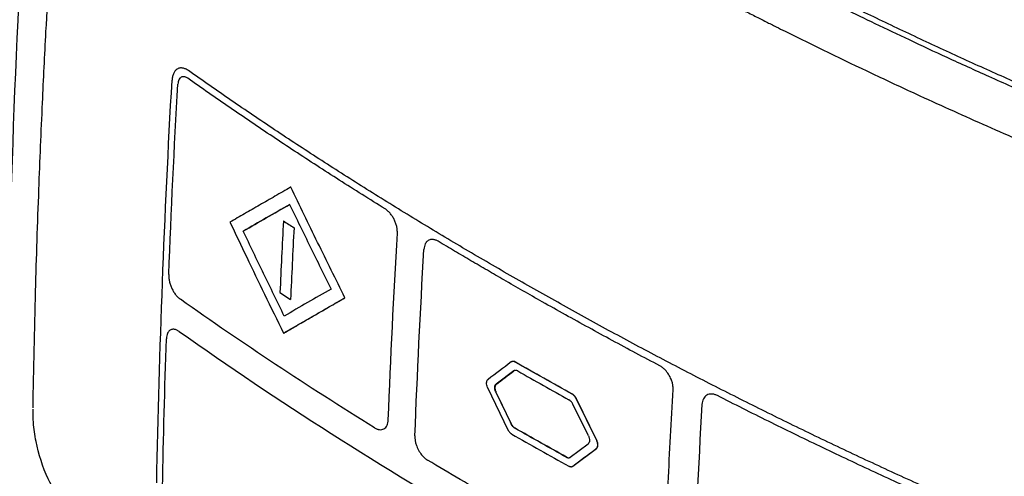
# Model space of a CAD drawing. Extents: x 95 to 1076, y 69 to 794.
# Tile 51 of 62: x 905 to 945, y 180 to 198. Entities that reach past the tile are written whole.
import ezdxf

# ---------------------------------------------------------------- set-up
doc = ezdxf.new("R2010")
doc.units = 0
doc.layers.get('0').update_dxf_attribs({"linetype": 'CONTINUOUS'})

msp = doc.modelspace()

# ---------------------------------------------------------------- linework, layer by layer
at = {"color": 7, "linetype": 'CONTINUOUS'}
for p, q in [((915.745, 191.507), (915.738, 191.503)), ((915.446, 190.104), (915.439, 190.1)), ((913.785, 189.682), (913.778, 189.678)), ((915.297, 187.132), (915.731, 186.846)), ((915.738, 186.85), (915.731, 186.846)), ((917.992, 186.922), (917.985, 186.918)), ((915.454, 185.456), (915.447, 185.452)), ((925.052, 184.255), (925.045, 184.251)), ((924.983, 183.887), (924.256, 183.339)), ((923.902, 183.203), (924.743, 181.449)), ((924.263, 183.343), (924.256, 183.339)), ((924.247, 183.015), (924.24, 183.011)), ((924.24, 183.011), (924.876, 181.685)), ((927.412, 182.927), (927.405, 182.923)), ((928.078, 181.189), (927.432, 182.509)), ((927.572, 182.749), (927.564, 182.744)), ((928.42, 180.999), (927.564, 182.744)), ((928.427, 181.003), (927.572, 182.749)), ((924.883, 181.689), (924.876, 181.685)), ((925.041, 181.509), (925.034, 181.505)), ((927.325, 180.307), (928.062, 180.86)), ((928.427, 181.003), (928.42, 180.999)), ((927.164, 180.314), (927.157, 180.31)), ((927.436, 179.942), (928.411, 180.674)), ((928.411, 180.674), (928.404, 180.67)), ((927.436, 179.942), (927.429, 179.938))]:
    msp.add_line(p, q, dxfattribs=at)
for points, knots in [([(906.837, 228.03), (904.981, 211.98), (903.572, 187.732), (904.106, 164.606), (904.515, 156.552)], [0, 0, 0, 0, 1.665778, 2.579926, 2.579926, 2.579926, 2.579926]), ([(906.844, 215.351), (906.735, 214.13), (906.53, 211.843), (906.276, 208.659), (906.078, 205.945), (905.926, 203.696), (905.81, 201.852), (905.7, 199.988), (905.576, 197.735), (905.432, 194.783), (905.284, 191.193), (905.144, 186.971), (905.085, 183.962), (905.053, 182.351)], [0, 0, 0, 0, 0.109069, 0.204268, 0.285665, 0.353321, 0.407275, 0.452474, 0.522282, 0.611946, 0.721448, 0.850787, 1, 1, 1, 1]), ([(927.316, 205.209), (927.648, 205.019), (928.308, 204.639), (929.302, 204.078), (930.296, 203.525), (931.288, 202.981), (932.278, 202.445), (933.267, 201.918), (934.253, 201.4), (935.238, 200.89), (936.22, 200.388), (937.2, 199.894), (938.177, 199.409), (939.151, 198.932), (940.121, 198.463), (941.089, 198.002), (942.053, 197.549), (943.013, 197.103), (943.97, 196.666), (944.923, 196.236), (945.871, 195.814), (946.815, 195.399), (947.754, 194.992), (948.381, 194.724), (948.693, 194.591)], [0, 0, 0, 0, 0.049686, 0.09897, 0.147851, 0.19633, 0.244406, 0.292079, 0.339349, 0.386216, 0.432679, 0.47874, 0.524397, 0.56965, 0.6145, 0.658947, 0.70299, 0.74663, 0.789866, 0.832699, 0.875129, 0.917156, 0.958779, 1, 1, 1, 1]), ([(927.244, 204.991), (927.494, 204.847), (928.383, 204.335), (930.32, 203.246), (933.491, 201.525), (936.432, 200.016), (938.737, 198.88), (939.994, 198.27), (941.406, 197.598), (942.975, 196.867), (944.706, 196.08), (946.601, 195.238), (947.931, 194.668), (948.621, 194.373)], [0, 0, 0, 0, 0.0375394, 0.1333732, 0.2875034, 0.4999421, 0.5514946, 0.6096774, 0.6744899, 0.7459307, 0.8239981, 0.9086891, 1, 1, 1, 1]), ([(925.908, 203.506), (926.236, 203.317), (926.878, 202.948), (927.826, 202.413), (928.733, 201.907), (929.6, 201.43), (930.424, 200.982), (931.206, 200.562), (931.944, 200.169), (932.638, 199.804), (933.287, 199.465), (933.891, 199.153), (934.448, 198.868), (934.959, 198.608), (935.423, 198.373), (935.84, 198.164), (937.292, 197.439), (939.213, 196.506), (941.95, 195.227), (943.945, 194.324), (945.463, 193.658), (946.129, 193.369), (946.365, 193.265), (946.607, 193.156), (946.898, 193.033), (947.155, 192.926), (947.283, 192.873)], [0, 0, 0, 0, 0.049283, 0.096282, 0.140995, 0.183424, 0.223566, 0.261423, 0.296994, 0.330279, 0.361277, 0.389989, 0.416413, 0.440552, 0.462403, 0.481967, 0.499244, 0.666522, 0.74886, 0.873673, 0.936062, 0.951683, 0.962195, 0.967593, 0.983873, 1, 1, 1, 1]), ([(911.51, 196.337), (911.49, 196.351), (911.449, 196.378), (911.389, 196.408), (911.331, 196.43), (911.275, 196.444), (911.222, 196.45), (911.172, 196.449), (911.125, 196.441), (911.082, 196.426), (911.024, 196.397), (910.956, 196.339), (910.891, 196.235), (910.844, 196.104), (910.834, 195.997), (910.828, 195.943)], [0, 0, 0, 0, 0.0614036, 0.1215645, 0.1804858, 0.2381712, 0.2946244, 0.3498493, 0.4038503, 0.456632, 0.5081992, 0.6287001, 0.75079, 0.8745355, 1, 1, 1, 1]), ([(924.593, 187.986), (924.263, 188.178), (923.603, 188.56), (922.622, 189.139), (921.649, 189.721), (920.685, 190.306), (919.729, 190.894), (918.781, 191.486), (917.843, 192.081), (916.912, 192.679), (915.991, 193.28), (915.077, 193.885), (914.172, 194.493), (913.276, 195.104), (912.388, 195.718), (911.803, 196.131), (911.51, 196.337)], [0, 0, 0, 0, 0.071976, 0.143853, 0.215634, 0.287324, 0.358926, 0.430443, 0.50188, 0.573241, 0.644528, 0.715745, 0.786898, 0.857988, 0.929021, 1, 1, 1, 1]), ([(911.478, 196.02), (911.462, 196.031), (911.429, 196.052), (911.379, 196.073), (911.322, 196.088), (911.261, 196.088), (911.199, 196.066), (911.147, 196.023), (911.106, 195.959), (911.078, 195.88), (911.072, 195.815), (911.068, 195.783)], [0, 0, 0, 0, 0.0829955, 0.1659015, 0.2501572, 0.3758506, 0.4999697, 0.6249141, 0.7499567, 0.8748104, 1, 1, 1, 1]), ([(919.653, 190.605), (919.334, 190.803), (918.699, 191.199), (917.757, 191.797), (916.826, 192.396), (915.907, 192.997), (914.998, 193.598), (914.101, 194.202), (913.216, 194.806), (912.341, 195.411), (911.765, 195.817), (911.478, 196.02)], [0, 0, 0, 0, 0.112939, 0.225421, 0.337447, 0.449016, 0.560128, 0.670783, 0.780979, 0.890719, 1, 1, 1, 1]), ([(915.738, 191.503), (915.522, 191.378), (915.092, 191.13), (914.458, 190.763), (913.837, 190.405), (913.43, 190.17), (913.228, 190.053)], [0, 0, 0, 0, 0.2556924, 0.5075879, 0.7556895, 1, 1, 1, 1]), ([(917.992, 186.922), (917.803, 187.303), (917.423, 188.065), (916.859, 189.211), (916.299, 190.358), (915.93, 191.124), (915.745, 191.507)], [0, 0, 0, 0, 0.250202, 0.500266, 0.750197, 1, 1, 1, 1]), ([(913.778, 189.678), (914.095, 189.861), (914.731, 190.228), (915.376, 190.601), (915.7, 190.788)], [0, 0, 0, 0, 0.499449, 1, 1, 1, 1]), ([(915.707, 190.792), (915.38, 190.603), (914.734, 190.23), (914.099, 189.863), (913.785, 189.682)], [0, 0, 0, 0, 0.5059273, 1, 1, 1, 1]), ([(915.7, 190.788), (915.983, 190.202), (916.549, 189.031), (917.126, 187.865), (917.415, 187.281)], [0, 0, 0, 0, 0.499792, 1, 1, 1, 1]), ([(920.161, 189.591), (920.162, 189.613), (920.163, 189.658), (920.159, 189.728), (920.149, 189.8), (920.129, 189.899), (920.093, 190.024), (920.03, 190.169), (919.952, 190.305), (919.861, 190.426), (919.76, 190.531), (919.688, 190.58), (919.653, 190.605)], [0, 0, 0, 0, 0.062231, 0.124243, 0.186648, 0.250048, 0.375627, 0.499821, 0.62481, 0.749843, 0.874856, 1, 1, 1, 1]), ([(915.439, 190.1), (915.414, 189.604), (915.364, 188.614), (915.319, 187.626), (915.297, 187.132)], [0, 0, 0, 0, 0.4998796, 1, 1, 1, 1]), ([(913.228, 190.053), (913.458, 189.568), (913.932, 188.57), (914.671, 187.036), (915.184, 185.989), (915.447, 185.452)], [0, 0, 0, 0, 0.315625, 0.648959, 1, 1, 1, 1]), ([(915.88, 189.818), (915.855, 189.323), (915.805, 188.332), (915.76, 187.344), (915.738, 186.85)], [0, 0, 0, 0, 0.499889, 1, 1, 1, 1]), ([(915.477, 186.162), (915.191, 186.747), (914.619, 187.917), (914.058, 189.091), (913.778, 189.678)], [0, 0, 0, 0, 0.500236, 1, 1, 1, 1]), ([(921.854, 189.26), (921.836, 189.271), (921.8, 189.291), (921.745, 189.313), (921.691, 189.329), (921.639, 189.337), (921.588, 189.339), (921.506, 189.329), (921.405, 189.281), (921.322, 189.173), (921.275, 189.047), (921.266, 188.962), (921.262, 188.919)], [0, 0, 0, 0, 0.0626, 0.125192, 0.18777, 0.250373, 0.312981, 0.375561, 0.562748, 0.74992, 0.874958, 1, 1, 1, 1]), ([(924.574, 187.66), (924.346, 187.792), (923.889, 188.057), (923.208, 188.457), (922.529, 188.858), (922.079, 189.126), (921.854, 189.26)], [0, 0, 0, 0, 0.250003, 0.500006, 0.750006, 1, 1, 1, 1]), ([(910.689, 187.886), (910.689, 187.863), (910.688, 187.819), (910.693, 187.748), (910.703, 187.676), (910.722, 187.577), (910.758, 187.452), (910.817, 187.305), (910.891, 187.166), (910.977, 187.042), (911.072, 186.934), (911.138, 186.882), (911.171, 186.856)], [0, 0, 0, 0, 0.062795, 0.125011, 0.187264, 0.250171, 0.374941, 0.500057, 0.625039, 0.749998, 0.875007, 1, 1, 1, 1]), ([(931.031, 184.097), (930.702, 184.272), (930.044, 184.62), (929.064, 185.148), (928.09, 185.679), (927.122, 186.214), (926.214, 186.723), (925.365, 187.205), (924.838, 187.508), (924.574, 187.66)], [0, 0, 0, 0, 0.149997, 0.299997, 0.449998, 0.599999, 0.749999, 0.874999, 1, 1, 1, 1]), ([(943.034, 178.613), (942.677, 178.773), (941.962, 179.092), (940.898, 179.577), (939.839, 180.067), (938.785, 180.561), (937.736, 181.06), (936.693, 181.564), (935.655, 182.073), (934.623, 182.587), (933.596, 183.105), (932.574, 183.628), (931.557, 184.156), (930.546, 184.689), (929.541, 185.226), (928.54, 185.769), (927.545, 186.316), (926.555, 186.868), (925.571, 187.424), (924.919, 187.799), (924.593, 187.986)], [0, 0, 0, 0, 0.0551089, 0.1102551, 0.1654414, 0.2206707, 0.2759459, 0.3312699, 0.3866456, 0.4420757, 0.4975633, 0.5531111, 0.6087219, 0.6643987, 0.7201441, 0.7759611, 0.8318524, 0.8878208, 0.9438691, 1, 1, 1, 1]), ([(917.415, 187.281), (917.089, 187.093), (916.438, 186.717), (915.797, 186.347), (915.477, 186.162)], [0, 0, 0, 0, 0.5005552, 1, 1, 1, 1]), ([(915.447, 185.452), (915.65, 185.569), (916.061, 185.806), (916.687, 186.168), (917.329, 186.539), (917.765, 186.791), (917.985, 186.918)], [0, 0, 0, 0, 0.243043, 0.490722, 0.74304, 1, 1, 1, 1]), ([(915.454, 185.456), (915.663, 185.576), (916.08, 185.817), (916.712, 186.183), (917.349, 186.55), (917.778, 186.798), (917.992, 186.922)], [0, 0, 0, 0, 0.249458, 0.499273, 0.749452, 1, 1, 1, 1]), ([(911.123, 185.521), (911.106, 185.532), (911.073, 185.555), (911.023, 185.58), (910.974, 185.598), (910.927, 185.609), (910.88, 185.613), (910.807, 185.609), (910.716, 185.567), (910.642, 185.464), (910.602, 185.343), (910.596, 185.258), (910.592, 185.216)], [0, 0, 0, 0, 0.062602, 0.125195, 0.187774, 0.250377, 0.312986, 0.375567, 0.562754, 0.74992, 0.874958, 1, 1, 1, 1]), ([(925.045, 184.251), (925.037, 184.255), (925.022, 184.263), (924.991, 184.275), (924.962, 184.28), (924.934, 184.279), (924.914, 184.274), (924.895, 184.267), (924.884, 184.26), (924.879, 184.256)], [0, 0, 0, 0, 0.124718, 0.249849, 0.498925, 0.624044, 0.748947, 0.874287, 1, 1, 1, 1]), ([(925.052, 184.255), (925.028, 184.269), (925.004, 184.278), (924.981, 184.281), (924.958, 184.285), (924.935, 184.283), (924.916, 184.276), (924.905, 184.272), (924.895, 184.267), (924.886, 184.26)], [0, 0, 0, 0, 0.392008, 0.392008, 0.392008, 0.783995, 0.783995, 0.783995, 1, 1, 1, 1]), ([(927.405, 182.923), (927.011, 183.144), (926.221, 183.585), (925.437, 184.029), (925.045, 184.251)], [0, 0, 0, 0, 0.499369, 1, 1, 1, 1]), ([(927.412, 182.927), (927.018, 183.148), (926.229, 183.589), (925.444, 184.033), (925.052, 184.255)], [0, 0, 0, 0, 0.499369, 1, 1, 1, 1]), ([(931.585, 183.11), (931.586, 183.133), (931.587, 183.177), (931.582, 183.248), (931.571, 183.319), (931.555, 183.392), (931.534, 183.465), (931.49, 183.586), (931.404, 183.751), (931.274, 183.913), (931.147, 184.029), (931.069, 184.074), (931.031, 184.097)], [0, 0, 0, 0, 0.062602, 0.125196, 0.187775, 0.250378, 0.312987, 0.375566, 0.562751, 0.749922, 0.874959, 1, 1, 1, 1]), ([(925.149, 183.883), (925.139, 183.888), (925.118, 183.899), (925.088, 183.908), (925.054, 183.912), (925.024, 183.908), (924.999, 183.898), (924.988, 183.891), (924.983, 183.887)], [0, 0, 0, 0, 0.166986, 0.332551, 0.500189, 0.750053, 0.875428, 1, 1, 1, 1]), ([(925.149, 183.883), (925.502, 183.683), (926.208, 183.283), (926.918, 182.886), (927.272, 182.688)], [0, 0, 0, 0, 0.500562, 1, 1, 1, 1]), ([(923.902, 183.203), (923.888, 183.234), (923.876, 183.266), (923.869, 183.297), (923.862, 183.328), (923.858, 183.36), (923.859, 183.388), (923.859, 183.417), (923.864, 183.444), (923.872, 183.467), (923.881, 183.49), (923.893, 183.509), (923.909, 183.524), (923.912, 183.527), (923.915, 183.529), (923.918, 183.532)], [0, 0, 0, 0, 0.237852, 0.237852, 0.237852, 0.475687, 0.475687, 0.475687, 0.713752, 0.713752, 0.713752, 0.951919, 0.951919, 0.951919, 1, 1, 1, 1]), ([(924.24, 183.011), (924.237, 183.017), (924.234, 183.023), (924.232, 183.029), (924.218, 183.06), (924.208, 183.092), (924.203, 183.124), (924.197, 183.155), (924.195, 183.185), (924.197, 183.213), (924.199, 183.241), (924.206, 183.266), (924.216, 183.288), (924.225, 183.309), (924.239, 183.327), (924.256, 183.339)], [0, 0, 0, 0, 0.04771, 0.04771, 0.04771, 0.285823, 0.285823, 0.285823, 0.523976, 0.523976, 0.523976, 0.761982, 0.761982, 0.761982, 1, 1, 1, 1]), ([(924.263, 183.343), (924.255, 183.336), (924.238, 183.321), (924.214, 183.279), (924.199, 183.211), (924.207, 183.13), (924.226, 183.064), (924.24, 183.031), (924.247, 183.015)], [0, 0, 0, 0, 0.1252152, 0.2503451, 0.4997079, 0.7490773, 0.8747236, 1, 1, 1, 1]), ([(927.564, 182.744), (927.56, 182.754), (927.55, 182.773), (927.527, 182.809), (927.501, 182.843), (927.473, 182.872), (927.451, 182.892), (927.428, 182.909), (927.412, 182.919), (927.405, 182.923)], [0, 0, 0, 0, 0.124719, 0.249852, 0.498927, 0.624045, 0.748946, 0.874287, 1, 1, 1, 1]), ([(927.572, 182.749), (927.557, 182.779), (927.539, 182.808), (927.518, 182.833), (927.498, 182.859), (927.475, 182.882), (927.452, 182.901), (927.439, 182.911), (927.425, 182.92), (927.412, 182.927)], [0, 0, 0, 0, 0.391971, 0.391971, 0.391971, 0.783955, 0.783955, 0.783955, 1, 1, 1, 1]), ([(931.212, 175.379), (931.239, 176.021), (931.292, 177.305), (931.38, 179.235), (931.478, 181.17), (931.55, 182.464), (931.585, 183.11)], [0, 0, 0, 0, 0.25, 0.5, 0.75, 1, 1, 1, 1]), ([(933.419, 182.861), (933.399, 182.87), (933.359, 182.889), (933.3, 182.909), (933.242, 182.922), (933.166, 182.93), (933.076, 182.922), (932.98, 182.884), (932.899, 182.82), (932.837, 182.73), (932.794, 182.621), (932.784, 182.535), (932.779, 182.492)], [0, 0, 0, 0, 0.062945, 0.125262, 0.187563, 0.25046, 0.37546, 0.500482, 0.624666, 0.750264, 0.87592, 1, 1, 1, 1]), ([(943.035, 178.278), (942.676, 178.438), (941.955, 178.761), (940.88, 179.251), (939.807, 179.747), (938.735, 180.249), (937.667, 180.759), (936.6, 181.274), (935.536, 181.797), (934.475, 182.325), (933.771, 182.682), (933.419, 182.861)], [0, 0, 0, 0, 0.109388, 0.219207, 0.329456, 0.440136, 0.551247, 0.662789, 0.774762, 0.887166, 1, 1, 1, 1]), ([(927.432, 182.509), (927.425, 182.522), (927.412, 182.547), (927.388, 182.583), (927.357, 182.621), (927.326, 182.651), (927.295, 182.674), (927.28, 182.683), (927.272, 182.688)], [0, 0, 0, 0, 0.1670356, 0.3326028, 0.5001943, 0.7500591, 0.8754373, 1, 1, 1, 1]), ([(906.337, 178.316), (906.109, 178.669), (905.597, 179.463), (905.219, 180.71), (905.07, 181.693), (905.076, 182.116), (905.079, 182.299)], [0, 0, 0, 0, 0.297314, 0.667433, 0.855882, 1, 1, 1, 1]), ([(919.214, 181.529), (919.231, 181.518), (919.267, 181.498), (919.32, 181.475), (919.373, 181.459), (919.442, 181.447), (919.523, 181.449), (919.61, 181.481), (919.683, 181.54), (919.738, 181.626), (919.776, 181.732), (919.783, 181.817), (919.787, 181.859)], [0, 0, 0, 0, 0.062277, 0.124325, 0.18676, 0.250186, 0.375819, 0.500006, 0.624936, 0.749975, 0.874871, 1, 1, 1, 1]), ([(925.034, 181.505), (925.026, 181.51), (925.011, 181.519), (924.981, 181.542), (924.945, 181.577), (924.906, 181.628), (924.886, 181.666), (924.876, 181.685)], [0, 0, 0, 0, 0.124586, 0.250021, 0.499262, 0.749915, 1, 1, 1, 1]), ([(924.883, 181.689), (924.891, 181.672), (924.9, 181.656), (924.91, 181.64), (924.928, 181.612), (924.949, 181.585), (924.971, 181.563), (924.993, 181.541), (925.017, 181.523), (925.041, 181.509)], [0, 0, 0, 0, 0.216647, 0.216647, 0.216647, 0.608318, 0.608318, 0.608318, 1, 1, 1, 1]), ([(920.887, 181.187), (920.887, 181.165), (920.886, 181.12), (920.892, 181.05), (920.903, 180.978), (920.919, 180.905), (920.939, 180.832), (920.982, 180.71), (921.063, 180.543), (921.186, 180.377), (921.306, 180.257), (921.378, 180.208), (921.415, 180.184)], [0, 0, 0, 0, 0.062601, 0.125194, 0.187773, 0.250376, 0.312983, 0.375562, 0.562752, 0.749925, 0.874962, 1, 1, 1, 1]), ([(924.743, 181.449), (924.748, 181.439), (924.757, 181.42), (924.78, 181.384), (924.805, 181.35), (924.833, 181.32), (924.855, 181.3), (924.877, 181.283), (924.893, 181.274), (924.9, 181.269)], [0, 0, 0, 0, 0.12472, 0.249853, 0.498928, 0.624045, 0.748946, 0.874285, 1, 1, 1, 1]), ([(924.9, 181.269), (925.293, 181.046), (926.077, 180.602), (926.866, 180.161), (927.26, 179.941)], [0, 0, 0, 0, 0.500722, 1, 1, 1, 1]), ([(927.157, 180.31), (926.803, 180.509), (926.093, 180.906), (925.387, 181.305), (925.034, 181.505)], [0, 0, 0, 0, 0.499375, 1, 1, 1, 1]), ([(927.164, 180.314), (926.81, 180.513), (926.1, 180.91), (925.394, 181.309), (925.041, 181.509)], [0, 0, 0, 0, 0.499375, 1, 1, 1, 1]), ([(928.078, 181.189), (928.085, 181.173), (928.1, 181.14), (928.119, 181.074), (928.127, 180.993), (928.111, 180.925), (928.087, 180.883), (928.07, 180.868), (928.062, 180.86)], [0, 0, 0, 0, 0.125209, 0.25034, 0.499701, 0.749072, 0.874713, 1, 1, 1, 1]), ([(928.404, 180.67), (928.412, 180.678), (928.429, 180.693), (928.448, 180.724), (928.46, 180.762), (928.465, 180.805), (928.464, 180.851), (928.456, 180.9), (928.442, 180.95), (928.427, 180.983), (928.42, 180.999)], [0, 0, 0, 0, 0.1249604, 0.2498448, 0.3748812, 0.4997037, 0.624797, 0.749572, 0.8747061, 1, 1, 1, 1]), ([(928.411, 180.674), (928.428, 180.687), (928.442, 180.705), (928.452, 180.726), (928.462, 180.748), (928.469, 180.773), (928.471, 180.801), (928.473, 180.829), (928.471, 180.86), (928.465, 180.891), (928.459, 180.922), (928.449, 180.954), (928.436, 180.984), (928.433, 180.991), (928.43, 180.997), (928.427, 181.003)], [0, 0, 0, 0, 0.238217, 0.238217, 0.238217, 0.476432, 0.476432, 0.476432, 0.714664, 0.714664, 0.714664, 0.952648, 0.952648, 0.952648, 1, 1, 1, 1]), ([(927.157, 180.31), (927.167, 180.305), (927.188, 180.294), (927.219, 180.286), (927.253, 180.281), (927.283, 180.286), (927.308, 180.296), (927.32, 180.303), (927.325, 180.307)], [0, 0, 0, 0, 0.166968, 0.332533, 0.500188, 0.750052, 0.875424, 1, 1, 1, 1]), ([(927.164, 180.314), (927.177, 180.307), (927.191, 180.301), (927.204, 180.296), (927.228, 180.288), (927.252, 180.285), (927.274, 180.288), (927.295, 180.29), (927.315, 180.298), (927.332, 180.311)], [0, 0, 0, 0, 0.214558, 0.214558, 0.214558, 0.607298, 0.607298, 0.607298, 1, 1, 1, 1]), ([(927.26, 179.941), (927.268, 179.937), (927.284, 179.929), (927.314, 179.918), (927.345, 179.913), (927.373, 179.914), (927.393, 179.919), (927.412, 179.926), (927.423, 179.934), (927.429, 179.938)], [0, 0, 0, 0, 0.124717, 0.249848, 0.498925, 0.624044, 0.748947, 0.874288, 1, 1, 1, 1])]:
    msp.add_open_spline(points, degree=3, knots=knots, dxfattribs=at)
for points in [[(910.193, 179.246), (910.299, 184.754), (910.509, 190.321), (910.828, 195.943)], [(910.689, 187.886), (910.792, 190.506), (910.918, 193.139), (911.068, 195.783)], [(915.446, 190.104), (915.591, 190.008), (915.735, 189.913), (915.88, 189.818)], [(919.787, 181.859), (919.889, 184.425), (920.014, 187.002), (920.161, 189.591)], [(920.887, 181.187), (920.99, 183.753), (921.115, 186.33), (921.262, 188.919)], [(919.214, 181.529), (916.435, 183.254), (913.752, 185.031), (911.171, 186.856)], [(910.432, 179.078), (910.471, 181.116), (910.525, 183.162), (910.593, 185.216)], [(911.123, 185.522), (915.196, 182.639), (919.527, 179.877), (924.085, 177.248)], [(924.879, 184.256), (924.559, 184.015), (924.239, 183.773), (923.918, 183.532)], [(924.263, 183.343), (924.505, 183.526), (924.748, 183.709), (924.99, 183.891)], [(924.883, 181.689), (924.671, 182.131), (924.459, 182.573), (924.247, 183.015)], [(932.779, 182.492), (932.633, 179.904), (932.509, 177.326), (932.407, 174.761)], [(927.429, 179.938), (927.754, 180.182), (928.079, 180.426), (928.404, 180.67)], [(924.135, 178.584), (923.219, 179.112), (922.312, 179.646), (921.415, 180.184)]]:
    msp.add_open_spline(points, degree=3, dxfattribs=at)

doc.saveas('drawing.dxf')
